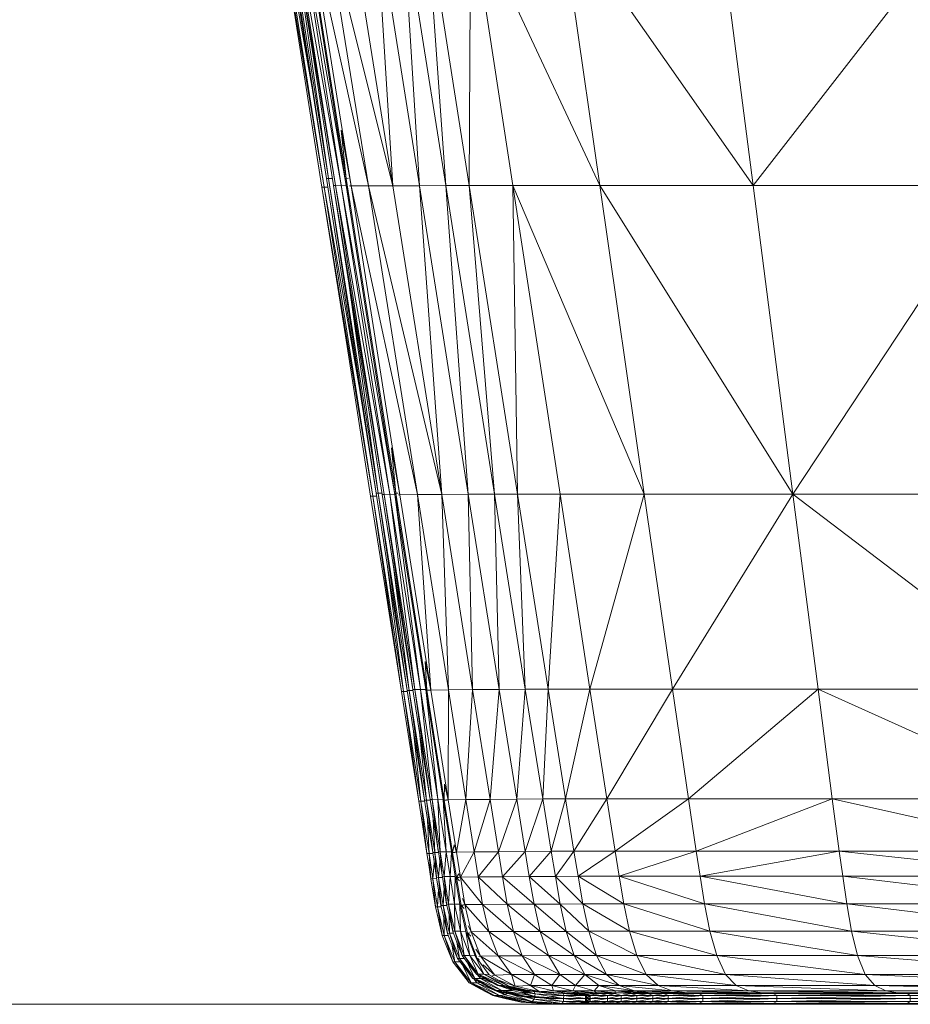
# Model space of a CAD drawing. Extents: x 180 to 9540, y 54 to 2910.
# Tile 36 of 82: x 6866 to 6943, y 810 to 894. Entities that reach past the tile are written whole.
import ezdxf
from ezdxf.xclip import XClip

# ---------------------------------------------------------------- set-up
doc = ezdxf.new("R2010")
doc.units = 0
doc.header["$MEASUREMENT"] = 0
doc.header["$XCLIPFRAME"] = 0
doc.layers.add('460-K Stropy', color=7, linetype='Continuous')
doc.layers.add('820-G Rysunki Obrazki', color=7, linetype='Continuous')

# ---------------------------------------------------------------- blocks, each defined once
blk = doc.blocks.new('Rysunek_2_2', base_point=(4248.051, 809.799))
at = {"color": 150, "linetype": 'Continuous', "lineweight": 13, "ltscale": 0.5}
for p, q in [((6887.753, 912.717), (6892.805, 880.673)), ((6892.636, 880.671), (6887.753, 912.717)), ((6894.325, 880.686), (6889.266, 912.727)), ((6892.424, 879.932), (6888.514, 903.646)), ((6888.693, 903.654), (6892.424, 879.932)), ((6891.386, 888.594), (6888.693, 903.654)), ((6893.397, 880.086), (6889.55, 903.475)), ((6889.667, 903.808), (6893.894, 880.088)), ((6889.667, 903.808), (6893.397, 880.086)), ((6893.894, 880.088), (6890.183, 903.83)), ((6894.333, 880.08), (6890.183, 903.83)), ((6894.333, 880.08), (6890.6, 903.793)), ((6890.988, 903.751), (6896.256, 880.047)), ((6890.988, 903.751), (6894.755, 880.04)), ((6892.407, 903.779), (6896.256, 880.047)), ((6898.333, 880.052), (6892.407, 903.779)), ((6898.333, 880.052), (6894.556, 903.753)), ((6900.617, 880.057), (6896.867, 903.742)), ((6896.867, 903.742), (6898.333, 880.052)), ((6902.881, 880.062), (6899.144, 903.739)), ((6900.617, 880.057), (6899.144, 903.739)), ((6901.186, 903.739), (6904.895, 880.066)), ((6902.881, 880.062), (6901.186, 903.739)), ((6889.768, 902.079), (6892.805, 880.673)), ((6905.017, 902.259), (6904.895, 880.066)), ((6892.635, 880.671), (6889.842, 898.39)), ((6905.819, 898.546), (6908.642, 880.069)), ((6907.596, 898.247), (6916.106, 880.069)), ((6916.106, 880.069), (6913.632, 897.231)), ((6929.279, 880.068), (6917.739, 896.538)), ((6929.279, 880.068), (6927.222, 896.059)), ((6941.503, 895.786), (6929.279, 880.068)), ((6892.248, 879.93), (6890.181, 893.043)), ((6893.235, 880.086), (6891.169, 893.199)), ((6893.89, 884.815), (6894.755, 880.04)), ((6893.89, 884.815), (6894.325, 880.686)), ((6892.636, 880.671), (6892.805, 880.673)), ((6893.14, 880.676), (6892.805, 880.673)), ((6892.805, 880.673), (6897.065, 853.655)), ((6896.895, 853.653), (6892.805, 880.673)), ((6894.238, 880.685), (6894.325, 880.686)), ((6894.525, 880.688), (6894.325, 880.686)), ((6894.606, 878.351), (6894.325, 880.686)), ((6898.591, 853.672), (6894.325, 880.686)), ((6892.251, 879.931), (6892.424, 879.932)), ((6892.251, 879.931), (6896.604, 853.413)), ((6892.751, 879.935), (6892.424, 879.932)), ((6892.424, 879.932), (6895.42, 863.005)), ((6892.424, 879.932), (6896.604, 853.413)), ((6893.397, 880.086), (6893.236, 880.085)), ((6897.577, 853.566), (6893.293, 879.718)), ((6893.397, 880.086), (6893.894, 880.088)), ((6893.397, 880.086), (6898.076, 853.57)), ((6893.397, 880.086), (6897.577, 853.566)), ((6898.076, 853.57), (6893.894, 880.088)), ((6898.517, 853.565), (6893.894, 880.088)), ((6894.333, 880.08), (6893.894, 880.088)), ((6898.517, 853.565), (6894.333, 880.08)), ((6894.627, 880.038), (6894.755, 880.04)), ((6894.755, 880.04), (6896.256, 880.047)), ((6894.755, 880.04), (6900.449, 853.541)), ((6894.755, 880.04), (6898.942, 853.528)), ((6898.333, 880.052), (6896.256, 880.047)), ((6896.256, 880.047), (6900.449, 853.541)), ((6902.531, 853.555), (6896.256, 880.047)), ((6900.617, 880.057), (6898.333, 880.052)), ((6902.531, 853.555), (6898.333, 880.052)), ((6900.617, 880.057), (6902.881, 880.062)), ((6902.531, 853.555), (6900.617, 880.057)), ((6904.813, 853.569), (6900.617, 880.057)), ((6902.881, 880.062), (6904.895, 880.066)), ((6907.063, 853.581), (6902.881, 880.062)), ((6902.881, 880.062), (6904.813, 853.569)), ((6908.642, 880.069), (6904.895, 880.066)), ((6904.895, 880.066), (6907.063, 853.581)), ((6904.895, 880.066), (6909.045, 853.59)), ((6908.642, 880.069), (6916.106, 880.069)), ((6908.642, 880.069), (6919.924, 853.595)), ((6908.642, 880.069), (6912.689, 853.594)), ((6909.045, 853.59), (6908.642, 880.069)), ((6919.924, 853.595), (6916.106, 880.069)), ((6932.687, 853.593), (6916.106, 880.069)), ((6916.106, 880.069), (6929.279, 880.068)), ((6929.279, 880.068), (6932.687, 853.593)), ((6929.279, 880.068), (6950.156, 880.066)), ((6950.156, 880.066), (6932.687, 853.593)), ((6894.589, 871.479), (6897.065, 853.655)), ((6894.116, 868.074), (6896.427, 853.41)), ((6894.539, 868.592), (6896.894, 853.653)), ((6897.415, 853.566), (6895.104, 868.229)), ((6898.22, 857.562), (6898.942, 853.528)), ((6898.22, 857.562), (6898.591, 853.672)), ((6896.895, 853.653), (6897.065, 853.655)), ((6897.065, 853.655), (6897.398, 853.659)), ((6897.065, 853.655), (6899.734, 836.728)), ((6899.563, 836.726), (6897.065, 853.655)), ((6897.412, 853.565), (6897.577, 853.566)), ((6897.577, 853.566), (6898.076, 853.57)), ((6897.577, 853.566), (6900.219, 836.805)), ((6897.577, 853.566), (6900.019, 837.04)), ((6898.076, 853.57), (6898.517, 853.565)), ((6898.076, 853.57), (6900.72, 836.81)), ((6898.076, 853.57), (6900.219, 836.805)), ((6898.5, 853.671), (6898.591, 853.672)), ((6901.162, 836.806), (6898.517, 853.565)), ((6898.517, 853.565), (6900.72, 836.81)), ((6898.791, 853.674), (6898.591, 853.672)), ((6898.739, 852.16), (6898.591, 853.672)), ((6901.265, 836.746), (6898.591, 853.672)), ((6898.815, 853.525), (6898.942, 853.528)), ((6900.449, 853.541), (6898.942, 853.528)), ((6898.942, 853.528), (6901.589, 836.77)), ((6902.531, 853.555), (6900.449, 853.541)), ((6900.449, 853.541), (6903.101, 836.787)), ((6900.449, 853.541), (6901.589, 836.77)), ((6904.813, 853.569), (6902.531, 853.555)), ((6905.188, 836.805), (6902.531, 853.555)), ((6902.531, 853.555), (6903.101, 836.787)), ((6904.813, 853.569), (6907.063, 853.581)), ((6907.47, 836.823), (6904.813, 853.569)), ((6904.813, 853.569), (6905.188, 836.805)), ((6909.045, 853.59), (6907.063, 853.581)), ((6907.063, 853.581), (6909.711, 836.838)), ((6907.47, 836.823), (6907.063, 853.581)), ((6909.045, 853.59), (6912.689, 853.594)), ((6909.045, 853.59), (6911.675, 836.849)), ((6909.711, 836.838), (6909.045, 853.59)), ((6912.689, 853.594), (6911.675, 836.849)), ((6912.689, 853.594), (6919.924, 853.595)), ((6915.254, 836.855), (6912.689, 853.594)), ((6915.254, 836.855), (6919.924, 853.595)), ((6919.924, 853.595), (6932.687, 853.593)), ((6922.344, 836.856), (6919.924, 853.595)), ((6932.687, 853.593), (6922.344, 836.856)), ((6934.847, 836.854), (6932.687, 853.593)), ((6952.918, 853.59), (6932.687, 853.593)), ((6954.669, 836.852), (6932.687, 853.593)), ((6896.43, 853.41), (6896.604, 853.413)), ((6896.43, 853.41), (6896.43, 853.41)), ((6896.604, 853.413), (6896.931, 853.417)), ((6896.604, 853.413), (6899.246, 836.651)), ((6899.072, 836.649), (6896.604, 853.413)), ((6898.323, 847.789), (6899.734, 836.728)), ((6897.887, 847.358), (6899.246, 836.651)), ((6899.068, 836.648), (6897.608, 845.916)), ((6899.562, 836.726), (6898.087, 846.086)), ((6900.056, 836.804), (6898.596, 846.072)), ((6901.123, 839.207), (6901.265, 836.746)), ((6901.123, 839.207), (6901.589, 836.77)), ((6899.072, 836.649), (6899.246, 836.651)), ((6899.072, 836.649), (6899.072, 836.648)), ((6899.573, 836.656), (6899.246, 836.651)), ((6899.246, 836.651), (6900.731, 827.232)), ((6900.557, 827.229), (6899.246, 836.651)), ((6899.563, 836.726), (6899.734, 836.728)), ((6900.065, 836.732), (6899.734, 836.728)), ((6899.734, 836.728), (6901.219, 827.309)), ((6901.048, 827.307), (6899.734, 836.728)), ((6900.219, 836.805), (6900.057, 836.803)), ((6900.219, 836.805), (6900.72, 836.81)), ((6900.219, 836.805), (6901.705, 827.386)), ((6901.52, 827.517), (6900.219, 836.805)), ((6900.72, 836.81), (6901.162, 836.806)), ((6901.705, 827.386), (6900.72, 836.81)), ((6902.206, 827.391), (6900.72, 836.81)), ((6902.206, 827.391), (6901.162, 836.806)), ((6902.65, 827.387), (6901.162, 836.806)), ((6901.172, 836.745), (6901.265, 836.746)), ((6901.466, 836.749), (6901.265, 836.746)), ((6901.307, 835.887), (6901.265, 836.746)), ((6902.754, 827.328), (6901.265, 836.746)), ((6901.463, 836.767), (6901.589, 836.77)), ((6903.101, 836.787), (6901.589, 836.77)), ((6901.589, 836.77), (6903.079, 827.352)), ((6903.079, 827.352), (6903.101, 836.787)), ((6905.188, 836.805), (6903.101, 836.787)), ((6904.595, 827.369), (6903.101, 836.787)), ((6904.595, 827.369), (6905.188, 836.805)), ((6905.188, 836.805), (6907.47, 836.823)), ((6906.685, 827.388), (6905.188, 836.805)), ((6906.685, 827.388), (6907.47, 836.823)), ((6909.711, 836.838), (6907.47, 836.823)), ((6908.97, 827.407), (6907.47, 836.823)), ((6909.711, 836.838), (6908.97, 827.407)), ((6909.711, 836.838), (6911.675, 836.849)), ((6909.711, 836.838), (6911.208, 827.424)), ((6911.675, 836.849), (6911.208, 827.424)), ((6915.254, 836.855), (6911.675, 836.849)), ((6911.675, 836.849), (6913.162, 827.435)), ((6913.162, 827.435), (6915.254, 836.855)), ((6922.344, 836.856), (6915.254, 836.855)), ((6915.254, 836.855), (6916.706, 827.441)), ((6916.706, 827.441), (6922.344, 836.856)), ((6922.344, 836.856), (6934.847, 836.854)), ((6923.713, 827.443), (6922.344, 836.856)), ((6923.713, 827.443), (6934.847, 836.854)), ((6934.847, 836.854), (6936.07, 827.442)), ((6954.669, 836.852), (6934.847, 836.854)), ((6955.66, 827.44), (6934.847, 836.854)), ((6900.115, 833.223), (6900.731, 827.232)), ((6900.586, 833.43), (6901.219, 827.309)), ((6899.732, 832.437), (6900.553, 827.229)), ((6900.226, 832.515), (6901.047, 827.307)), ((6901.541, 827.385), (6900.72, 832.593)), ((6902.785, 828.7), (6902.754, 827.328)), ((6902.785, 828.7), (6903.079, 827.352)), ((6901.219, 827.309), (6901.048, 827.307)), ((6901.219, 827.309), (6901.55, 827.313)), ((6901.219, 827.309), (6901.927, 822.816)), ((6901.756, 822.814), (6901.219, 827.309)), ((6901.705, 827.386), (6901.541, 827.384)), ((6901.705, 827.386), (6902.206, 827.391)), ((6901.705, 827.386), (6902.413, 822.893)), ((6901.705, 827.386), (6902.239, 822.955)), ((6902.206, 827.391), (6902.65, 827.387)), ((6902.206, 827.391), (6902.916, 822.898)), ((6902.206, 827.391), (6902.413, 822.893)), ((6903.361, 822.894), (6902.65, 827.387)), ((6902.65, 827.387), (6902.916, 822.898)), ((6902.66, 827.327), (6902.754, 827.328)), ((6902.725, 826.912), (6902.754, 827.328)), ((6902.955, 827.331), (6902.754, 827.328)), ((6903.467, 822.835), (6902.754, 827.328)), ((6902.952, 827.348), (6903.079, 827.352)), ((6904.595, 827.369), (6903.079, 827.352)), ((6903.079, 827.352), (6903.791, 822.859)), ((6904.595, 827.369), (6903.791, 822.859)), ((6906.685, 827.388), (6904.595, 827.369)), ((6904.595, 827.369), (6905.311, 822.876)), ((6906.685, 827.388), (6905.311, 822.876)), ((6906.685, 827.388), (6908.97, 827.407)), ((6907.407, 822.894), (6906.685, 827.388)), ((6908.97, 827.407), (6907.407, 822.894)), ((6911.208, 827.424), (6908.97, 827.407)), ((6909.695, 822.912), (6908.97, 827.407)), ((6909.695, 822.912), (6911.208, 827.424)), ((6911.208, 827.424), (6913.162, 827.435)), ((6911.208, 827.424), (6911.934, 822.928)), ((6911.934, 822.928), (6913.162, 827.435)), ((6916.706, 827.441), (6913.162, 827.435)), ((6913.162, 827.435), (6913.886, 822.939)), ((6916.706, 827.441), (6913.886, 822.939)), ((6916.706, 827.441), (6923.713, 827.443)), ((6916.706, 827.441), (6917.413, 822.945)), ((6923.713, 827.443), (6917.413, 822.945)), ((6936.07, 827.442), (6923.713, 827.443)), ((6923.713, 827.443), (6924.382, 822.947)), ((6936.07, 827.442), (6924.382, 822.947)), ((6936.667, 822.946), (6936.07, 827.442)), ((6955.66, 827.44), (6936.07, 827.442)), ((6936.07, 827.442), (6956.144, 822.945)), ((6900.731, 827.232), (6900.557, 827.229)), ((6900.557, 827.229), (6900.557, 827.229)), ((6900.731, 827.232), (6901.058, 827.237)), ((6900.731, 827.232), (6901.44, 822.739)), ((6901.265, 822.737), (6900.731, 827.232)), ((6901.8, 825.726), (6901.927, 822.816)), ((6901.261, 822.736), (6900.87, 825.22)), ((6901.318, 825.587), (6901.44, 822.739)), ((6901.755, 822.814), (6901.364, 825.298)), ((6902.249, 822.892), (6901.858, 825.376)), ((6903.611, 823.492), (6903.467, 822.835)), ((6903.611, 823.492), (6903.791, 822.859)), ((6901.265, 822.737), (6901.44, 822.739)), ((6901.265, 822.737), (6901.265, 822.736)), ((6901.766, 822.744), (6901.44, 822.739)), ((6901.44, 822.739), (6901.781, 820.581)), ((6901.606, 820.579), (6901.44, 822.739)), ((6901.756, 822.814), (6901.927, 822.816)), ((6902.258, 822.82), (6901.927, 822.816)), ((6901.927, 822.816), (6902.267, 820.668)), ((6902.095, 820.666), (6901.927, 822.816)), ((6902.413, 822.893), (6902.249, 822.892)), ((6902.413, 822.893), (6902.916, 822.898)), ((6902.413, 822.893), (6902.75, 820.755)), ((6902.581, 820.785), (6902.413, 822.893)), ((6902.75, 820.755), (6902.916, 822.898)), ((6902.916, 822.898), (6903.361, 822.894)), ((6903.254, 820.76), (6902.916, 822.898)), ((6903.254, 820.76), (6903.361, 822.894)), ((6903.701, 820.754), (6903.361, 822.894)), ((6903.371, 822.834), (6903.467, 822.835)), ((6903.403, 822.633), (6903.467, 822.835)), ((6903.668, 822.837), (6903.467, 822.835)), ((6903.81, 820.685), (6903.467, 822.835)), ((6903.665, 822.855), (6903.791, 822.859)), ((6905.311, 822.876), (6903.791, 822.859)), ((6903.791, 822.859), (6904.135, 820.717)), ((6904.135, 820.717), (6905.311, 822.876)), ((6907.407, 822.894), (6905.311, 822.876)), ((6905.659, 820.734), (6905.311, 822.876)), ((6905.659, 820.734), (6907.407, 822.894)), ((6907.407, 822.894), (6909.695, 822.912)), ((6907.761, 820.751), (6907.407, 822.894)), ((6907.761, 820.751), (6909.695, 822.912)), ((6911.934, 822.928), (6909.695, 822.912)), ((6910.054, 820.766), (6909.695, 822.912)), ((6911.934, 822.928), (6910.054, 820.766)), ((6911.934, 822.928), (6913.886, 822.939)), ((6911.934, 822.928), (6912.298, 820.78)), ((6913.886, 822.939), (6912.298, 820.78)), ((6913.886, 822.939), (6917.413, 822.945)), ((6913.886, 822.939), (6914.25, 820.789)), ((6917.413, 822.945), (6914.25, 820.789)), ((6917.413, 822.945), (6924.382, 822.947)), ((6917.771, 820.795), (6917.413, 822.945)), ((6924.382, 822.947), (6917.771, 820.795)), ((6924.382, 822.947), (6936.667, 822.946)), ((6924.382, 822.947), (6924.721, 820.797)), ((6936.667, 822.946), (6924.721, 820.797)), ((6936.667, 822.946), (6936.97, 820.796)), ((6936.667, 822.946), (6956.144, 822.945)), ((6956.391, 820.795), (6936.667, 822.946)), ((6901.414, 821.772), (6901.602, 820.579)), ((6901.892, 821.945), (6901.781, 820.581)), ((6901.907, 821.854), (6902.094, 820.666)), ((6902.379, 822.055), (6902.267, 820.668)), ((6902.586, 820.753), (6902.4, 821.936)), ((6901.781, 820.581), (6901.606, 820.579)), ((6902.107, 820.585), (6901.781, 820.581)), ((6901.781, 820.581), (6902.165, 818.166)), ((6901.989, 818.165), (6901.781, 820.581)), ((6902.267, 820.668), (6902.095, 820.666)), ((6902.596, 820.672), (6902.267, 820.668)), ((6902.267, 820.668), (6902.643, 818.283)), ((6902.471, 818.281), (6902.267, 820.668)), ((6902.75, 820.755), (6902.586, 820.753)), ((6903.254, 820.76), (6902.75, 820.755)), ((6902.75, 820.755), (6903.119, 818.399)), ((6902.75, 820.755), (6902.949, 818.435)), ((6903.254, 820.76), (6903.119, 818.399)), ((6903.701, 820.754), (6903.254, 820.76)), ((6903.254, 820.76), (6903.625, 818.404)), ((6903.701, 820.754), (6903.625, 818.404)), ((6904.075, 818.394), (6903.701, 820.754)), ((6903.712, 820.684), (6903.81, 820.685)), ((6903.748, 820.456), (6903.81, 820.685)), ((6904.012, 821.006), (6903.81, 820.685)), ((6903.81, 820.685), (6904.014, 820.687)), ((6904.193, 818.297), (6903.81, 820.685)), ((6904.06, 820.403), (6903.81, 820.685)), ((6904.135, 820.717), (6904.009, 820.714)), ((6904.012, 821.006), (6904.135, 820.717)), ((6904.135, 820.717), (6905.659, 820.734)), ((6904.135, 820.717), (6906.047, 818.374)), ((6904.135, 820.717), (6904.516, 818.355)), ((6905.659, 820.734), (6907.761, 820.751)), ((6906.047, 818.374), (6905.659, 820.734)), ((6908.157, 818.387), (6905.659, 820.734)), ((6907.761, 820.751), (6910.054, 820.766)), ((6908.157, 818.387), (6907.761, 820.751)), ((6907.761, 820.751), (6910.457, 818.398)), ((6912.298, 820.78), (6910.054, 820.766)), ((6910.457, 818.398), (6910.054, 820.766)), ((6910.054, 820.766), (6912.706, 818.407)), ((6912.298, 820.78), (6914.25, 820.789)), ((6912.298, 820.78), (6912.706, 818.407)), ((6914.66, 818.414), (6912.298, 820.78)), ((6914.25, 820.789), (6917.771, 820.795)), ((6914.25, 820.789), (6914.66, 818.414)), ((6914.25, 820.789), (6918.174, 818.419)), ((6917.771, 820.795), (6924.721, 820.797)), ((6917.771, 820.795), (6918.174, 818.419)), ((6925.103, 818.42), (6917.771, 820.795)), ((6924.721, 820.797), (6925.103, 818.42)), ((6924.721, 820.797), (6937.313, 818.42)), ((6924.721, 820.797), (6936.97, 820.796)), ((6936.97, 820.796), (6937.313, 818.42)), ((6936.97, 820.796), (6956.391, 820.795)), ((6956.669, 818.419), (6936.97, 820.796)), ((6902.731, 819.808), (6902.643, 818.283)), ((6902.955, 818.396), (6902.751, 819.699)), ((6901.985, 818.166), (6901.773, 819.5)), ((6902.25, 819.678), (6902.165, 818.166)), ((6902.47, 818.281), (6902.262, 819.6)), ((6904.309, 818.869), (6904.516, 818.355)), ((6901.986, 818.166), (6901.986, 818.166)), ((6901.989, 818.166), (6901.989, 818.165)), ((6901.989, 818.165), (6902.165, 818.166)), ((6902.496, 818.169), (6902.165, 818.166)), ((6902.165, 818.166), (6902.742, 815.716)), ((6902.566, 815.717), (6902.165, 818.166)), ((6902.471, 818.281), (6902.643, 818.283)), ((6902.977, 818.286), (6902.643, 818.283)), ((6902.643, 818.283), (6903.194, 815.891)), ((6903.022, 815.889), (6902.643, 818.283)), ((6902.955, 818.396), (6902.952, 818.397)), ((6902.954, 818.396), (6902.955, 818.396)), ((6903.119, 818.399), (6902.955, 818.397)), ((6902.955, 818.396), (6902.955, 818.396)), ((6902.955, 818.396), (6902.955, 818.396)), ((6903.119, 818.399), (6903.625, 818.404)), ((6903.119, 818.399), (6903.645, 816.065)), ((6903.473, 816.098), (6903.119, 818.399)), ((6903.625, 818.404), (6904.075, 818.394)), ((6903.645, 816.065), (6903.625, 818.404)), ((6904.15, 816.068), (6903.625, 818.404)), ((6904.15, 816.068), (6904.075, 818.394)), ((6904.601, 816.05), (6904.075, 818.394)), ((6904.097, 818.296), (6904.193, 818.297)), ((6904.147, 818.072), (6904.193, 818.297)), ((6904.193, 818.297), (6904.396, 818.298)), ((6904.738, 815.901), (6904.193, 818.297)), ((6904.464, 818.01), (6904.193, 818.297)), ((6904.516, 818.355), (6904.393, 818.349)), ((6904.516, 818.355), (6906.047, 818.374)), ((6904.516, 818.355), (6906.581, 816.037)), ((6904.516, 818.355), (6905.055, 816.012)), ((6908.157, 818.387), (6906.047, 818.374)), ((6906.581, 816.037), (6906.047, 818.374)), ((6908.685, 816.047), (6906.047, 818.374)), ((6908.157, 818.387), (6910.457, 818.398)), ((6908.685, 816.047), (6908.157, 818.387)), ((6908.157, 818.387), (6910.979, 816.054)), ((6912.706, 818.407), (6910.457, 818.398)), ((6910.979, 816.054), (6910.457, 818.398)), ((6913.22, 816.058), (6910.457, 818.398)), ((6914.66, 818.414), (6912.706, 818.407)), ((6913.22, 816.058), (6912.706, 818.407)), ((6912.706, 818.407), (6915.167, 816.063)), ((6918.174, 818.419), (6914.66, 818.414)), ((6915.167, 816.063), (6914.66, 818.414)), ((6918.666, 816.066), (6914.66, 818.414)), ((6925.103, 818.42), (6918.174, 818.419)), ((6918.666, 816.066), (6918.174, 818.419)), ((6918.174, 818.419), (6925.567, 816.067)), ((6925.567, 816.067), (6925.103, 818.42)), ((6937.727, 816.067), (6925.103, 818.42)), ((6937.313, 818.42), (6925.103, 818.42)), ((6937.727, 816.067), (6937.313, 818.42)), ((6956.669, 818.419), (6937.313, 818.42)), ((6937.313, 818.42), (6957.004, 816.067)), ((6902.707, 817.252), (6902.742, 815.716)), ((6903.172, 817.421), (6903.194, 815.891)), ((6903.481, 816.061), (6903.19, 817.351)), ((6905.055, 816.012), (6904.812, 816.523)), ((6902.562, 815.718), (6902.562, 815.718)), ((6902.563, 815.718), (6902.563, 815.718)), ((6902.566, 815.718), (6902.566, 815.717)), ((6902.742, 815.716), (6902.566, 815.717)), ((6902.742, 815.716), (6903.09, 815.718)), ((6902.742, 815.716), (6903.661, 813.455)), ((6903.49, 813.454), (6902.742, 815.716)), ((6903.021, 815.889), (6903.021, 815.889)), ((6903.194, 815.891), (6903.022, 815.889)), ((6903.194, 815.891), (6903.544, 815.893)), ((6903.194, 815.891), (6904.056, 813.723)), ((6903.887, 813.722), (6903.194, 815.891)), ((6903.481, 816.062), (6903.479, 816.061)), ((6903.479, 816.061), (6903.48, 816.061)), ((6903.645, 816.065), (6903.481, 816.062)), ((6903.481, 816.062), (6903.481, 816.062)), ((6903.645, 816.065), (6904.15, 816.068)), ((6903.645, 816.065), (6904.449, 813.99)), ((6903.645, 816.065), (6904.277, 814.012)), ((6904.15, 816.068), (6904.601, 816.05)), ((6904.15, 816.068), (6904.948, 813.99)), ((6904.15, 816.068), (6904.449, 813.99)), ((6905.399, 813.957), (6904.601, 816.05)), ((6904.601, 816.05), (6904.948, 813.99)), ((6904.659, 815.9), (6904.738, 815.901)), ((6904.724, 815.728), (6904.738, 815.901)), ((6904.931, 815.902), (6904.738, 815.901)), ((6905.571, 813.729), (6904.738, 815.901)), ((6905.029, 815.65), (6904.738, 815.901)), ((6905.055, 816.012), (6904.932, 816.001)), ((6906.581, 816.037), (6905.055, 816.012)), ((6905.055, 816.012), (6907.368, 813.963)), ((6905.055, 816.012), (6905.872, 813.926)), ((6908.685, 816.047), (6906.581, 816.037)), ((6906.581, 816.037), (6907.368, 813.963)), ((6909.436, 813.973), (6906.581, 816.037)), ((6910.979, 816.054), (6908.685, 816.047)), ((6908.685, 816.047), (6911.694, 813.978)), ((6908.685, 816.047), (6909.436, 813.973)), ((6913.22, 816.058), (6910.979, 816.054)), ((6910.979, 816.054), (6911.694, 813.978)), ((6913.902, 813.98), (6910.979, 816.054)), ((6915.167, 816.063), (6913.22, 816.058)), ((6913.902, 813.98), (6913.22, 816.058)), ((6913.22, 816.058), (6915.822, 813.983)), ((6918.666, 816.066), (6915.167, 816.063)), ((6915.167, 816.063), (6915.822, 813.983)), ((6919.291, 813.985), (6915.167, 816.063)), ((6925.567, 816.067), (6918.666, 816.066)), ((6918.666, 816.066), (6926.15, 813.986)), ((6918.666, 816.066), (6919.291, 813.985)), ((6925.567, 816.067), (6926.15, 813.986)), ((6938.244, 813.986), (6925.567, 816.067)), ((6937.727, 816.067), (6925.567, 816.067)), ((6938.244, 813.986), (6937.727, 816.067)), ((6957.004, 816.067), (6937.727, 816.067)), ((6937.727, 816.067), (6957.422, 813.985)), ((6903.486, 813.456), (6902.977, 814.701)), ((6903.396, 814.95), (6903.661, 813.455)), ((6903.886, 813.722), (6903.41, 814.915)), ((6903.824, 815.173), (6904.056, 813.723)), ((6904.287, 813.988), (6903.843, 815.129)), ((6904.287, 813.988), (6904.285, 813.989)), ((6904.286, 813.988), (6904.287, 813.988)), ((6904.449, 813.99), (6904.287, 813.989)), ((6904.287, 813.988), (6904.287, 813.988)), ((6904.449, 813.99), (6904.948, 813.99)), ((6904.449, 813.99), (6905.674, 812.375)), ((6905.508, 812.385), (6904.449, 813.99)), ((6904.948, 813.99), (6905.399, 813.957)), ((6905.674, 812.375), (6904.948, 813.99)), ((6906.154, 812.372), (6904.948, 813.99)), ((6906.154, 812.372), (6905.399, 813.957)), ((6906.596, 812.325), (6905.399, 813.957)), ((6905.872, 813.926), (6905.472, 814.518)), ((6905.872, 813.926), (6905.71, 813.901)), ((6905.872, 813.926), (6907.368, 813.963)), ((6905.872, 813.926), (6908.52, 812.354)), ((6905.872, 813.926), (6907.088, 812.304)), ((6909.436, 813.973), (6907.368, 813.963)), ((6907.368, 813.963), (6908.52, 812.354)), ((6910.505, 812.362), (6907.368, 813.963)), ((6909.436, 813.973), (6911.694, 813.978)), ((6909.436, 813.973), (6912.681, 812.366)), ((6909.436, 813.973), (6910.505, 812.362)), ((6913.902, 813.98), (6911.694, 813.978)), ((6911.694, 813.978), (6912.681, 812.366)), ((6914.815, 812.368), (6911.694, 813.978)), ((6913.902, 813.98), (6915.822, 813.983)), ((6914.815, 812.368), (6913.902, 813.98)), ((6913.902, 813.98), (6916.677, 812.369)), ((6919.291, 813.985), (6915.822, 813.983)), ((6915.822, 813.983), (6916.677, 812.369)), ((6920.094, 812.37), (6915.822, 813.983)), ((6919.291, 813.985), (6926.15, 813.986)), ((6919.291, 813.985), (6926.89, 812.37)), ((6919.291, 813.985), (6920.094, 812.37)), ((6926.15, 813.986), (6926.89, 812.37)), ((6938.897, 812.37), (6926.15, 813.986)), ((6938.244, 813.986), (6926.15, 813.986)), ((6938.897, 812.37), (6938.244, 813.986)), ((6938.244, 813.986), (6957.422, 813.985)), ((6938.244, 813.986), (6957.947, 812.37)), ((6903.486, 813.456), (6903.486, 813.456)), ((6903.487, 813.455), (6903.487, 813.456)), ((6903.489, 813.455), (6903.49, 813.454)), ((6903.49, 813.454), (6903.661, 813.455)), ((6904.089, 813.458), (6903.661, 813.455)), ((6903.661, 813.455), (6905.056, 811.644)), ((6904.894, 811.642), (6903.661, 813.455)), ((6903.887, 813.722), (6904.056, 813.723)), ((6903.887, 813.722), (6903.887, 813.722)), ((6904.487, 813.724), (6904.056, 813.723)), ((6904.056, 813.723), (6905.366, 812.009)), ((6905.204, 812.009), (6904.056, 813.723)), ((6904.304, 813.179), (6905.056, 811.644)), ((6904.681, 813.469), (6905.366, 812.009)), ((6905.516, 812.375), (6904.844, 813.256)), ((6905.573, 813.721), (6905.571, 813.729)), ((6905.69, 813.729), (6905.571, 813.729)), ((6905.78, 813.604), (6905.571, 813.729)), ((6906.001, 813.137), (6905.577, 813.721)), ((6907.088, 812.304), (6906.087, 813.177)), ((6905.515, 812.375), (6905.515, 812.375)), ((6905.516, 812.375), (6905.515, 812.375)), ((6905.674, 812.375), (6905.516, 812.375)), ((6907.458, 811.417), (6905.525, 812.37)), ((6905.616, 812.321), (6905.85, 812.01)), ((6907.458, 811.417), (6905.674, 812.375)), ((6906.154, 812.372), (6905.674, 812.375)), ((6907.902, 811.415), (6905.674, 812.375)), ((6905.85, 812.01), (6905.816, 812.214)), ((6907.902, 811.415), (6906.154, 812.372)), ((6908.321, 811.359), (6906.154, 812.372)), ((6906.596, 812.325), (6906.154, 812.372)), ((6908.321, 811.359), (6906.596, 812.325)), ((6907.088, 812.304), (6906.772, 812.226)), ((6908.52, 812.354), (6907.088, 812.304)), ((6908.826, 811.349), (6907.088, 812.304)), ((6910.505, 812.362), (6908.52, 812.354)), ((6910.148, 811.406), (6908.52, 812.354)), ((6908.52, 812.354), (6908.826, 811.349)), ((6910.505, 812.362), (6910.148, 811.406)), ((6912.681, 812.366), (6910.505, 812.362)), ((6911.991, 811.411), (6910.505, 812.362)), ((6912.681, 812.366), (6911.991, 811.411)), ((6914.815, 812.368), (6912.681, 812.366)), ((6914.018, 811.413), (6912.681, 812.366)), ((6914.815, 812.368), (6914.018, 811.413)), ((6916.677, 812.369), (6914.815, 812.368)), ((6914.815, 812.368), (6917.783, 811.415)), ((6914.815, 812.368), (6916.019, 811.414)), ((6920.094, 812.37), (6916.677, 812.369)), ((6917.783, 811.415), (6916.677, 812.369)), ((6921.117, 811.415), (6916.677, 812.369)), ((6921.117, 811.415), (6920.094, 812.37)), ((6926.89, 812.37), (6920.094, 812.37)), ((6920.094, 812.37), (6927.825, 811.415)), ((6927.825, 811.415), (6926.89, 812.37)), ((6939.718, 811.415), (6926.89, 812.37)), ((6938.897, 812.37), (6926.89, 812.37)), ((6939.718, 811.415), (6938.897, 812.37)), ((6957.947, 812.37), (6938.897, 812.37)), ((6938.897, 812.37), (6958.606, 811.415)), ((6904.892, 811.643), (6904.892, 811.643)), ((6905.056, 811.644), (6904.894, 811.642)), ((6904.894, 811.643), (6904.894, 811.642)), ((6907.06, 810.545), (6904.894, 811.642)), ((6905.537, 811.649), (6905.056, 811.644)), ((6907.06, 810.545), (6905.056, 811.644)), ((6907.502, 810.548), (6905.056, 811.644)), ((6907.26, 810.981), (6905.204, 812.009)), ((6905.366, 812.009), (6905.204, 812.009)), ((6905.537, 811.649), (6905.306, 811.954)), ((6905.85, 812.01), (6905.366, 812.009)), ((6907.26, 810.981), (6905.366, 812.009)), ((6907.706, 810.982), (6905.366, 812.009)), ((6905.537, 811.649), (6905.432, 811.886)), ((6905.822, 811.676), (6905.537, 811.649)), ((6907.502, 810.548), (6905.537, 811.649)), ((6907.97, 810.605), (6905.537, 811.649)), ((6906.198, 812.011), (6905.85, 812.01)), ((6907.706, 810.982), (6905.85, 812.01)), ((6907.023, 811.572), (6905.85, 812.01)), ((6907.11, 810.981), (6906.083, 811.535)), ((6907.31, 811.419), (6906.343, 811.934)), ((6907.31, 811.419), (6907.31, 811.419)), ((6907.31, 811.419), (6907.31, 811.419)), ((6907.31, 811.418), (6907.31, 811.419)), ((6907.458, 811.417), (6907.311, 811.418)), ((6909.69, 810.947), (6907.32, 811.417)), ((6908.826, 811.349), (6907.408, 811.871)), ((6909.69, 810.947), (6907.458, 811.417)), ((6907.458, 811.417), (6907.902, 811.415)), ((6907.458, 811.417), (6910.084, 810.947)), ((6908.599, 810.982), (6907.588, 811.36)), ((6910.084, 810.947), (6907.902, 811.415)), ((6910.211, 810.939), (6907.902, 811.415)), ((6908.321, 811.359), (6907.902, 811.415)), ((6908.599, 810.982), (6908.148, 811.243)), ((6910.234, 810.937), (6908.321, 811.359)), ((6908.826, 811.349), (6908.646, 811.288)), ((6910.148, 811.406), (6908.826, 811.349)), ((6908.826, 811.349), (6910.905, 810.896)), ((6911.991, 811.411), (6910.148, 811.406)), ((6910.905, 810.896), (6910.148, 811.406)), ((6912.14, 810.944), (6910.148, 811.406)), ((6911.991, 811.411), (6914.018, 811.413)), ((6912.14, 810.944), (6911.991, 811.411)), ((6913.792, 810.946), (6911.991, 811.411)), ((6913.792, 810.946), (6914.018, 811.413)), ((6914.018, 811.413), (6916.019, 811.414)), ((6915.62, 810.946), (6914.018, 811.413)), ((6915.62, 810.946), (6916.019, 811.414)), ((6916.019, 811.414), (6917.783, 811.415)), ((6917.443, 810.946), (6916.019, 811.414)), ((6916.019, 811.414), (6919.078, 810.947)), ((6919.078, 810.947), (6917.783, 811.415)), ((6922.305, 810.947), (6917.783, 811.415)), ((6921.117, 811.415), (6917.783, 811.415)), ((6922.305, 810.947), (6921.117, 811.415)), ((6921.117, 811.415), (6927.825, 811.415)), ((6921.117, 811.415), (6928.907, 810.947)), ((6928.907, 810.947), (6927.825, 811.415)), ((6940.665, 810.947), (6927.825, 811.415)), ((6939.718, 811.415), (6927.825, 811.415)), ((6940.665, 810.947), (6939.718, 811.415)), ((6939.718, 811.415), (6958.606, 811.415)), ((6939.718, 811.415), (6959.364, 810.947)), ((6906.911, 810.544), (6905.822, 811.136)), ((6906.912, 810.544), (6906.911, 810.544)), ((6906.911, 810.544), (6906.911, 810.544)), ((6906.911, 810.544), (6906.911, 810.544)), ((6906.911, 810.544), (6906.911, 810.544)), ((6907.06, 810.545), (6906.912, 810.544)), ((6906.912, 810.544), (6909.494, 809.987)), ((6907.502, 810.548), (6907.06, 810.545)), ((6909.494, 809.987), (6907.06, 810.545)), ((6907.06, 810.545), (6909.887, 809.988)), ((6907.111, 810.981), (6907.11, 810.981)), ((6907.11, 810.981), (6907.111, 810.981)), ((6907.111, 810.981), (6907.111, 810.981)), ((6907.111, 810.981), (6907.26, 810.981)), ((6907.111, 810.981), (6909.494, 810.467)), ((6907.111, 810.981), (6907.111, 810.981)), ((6907.26, 810.981), (6907.706, 810.982)), ((6909.494, 810.467), (6907.26, 810.981)), ((6907.26, 810.981), (6909.839, 810.467)), ((6907.97, 810.605), (6907.444, 810.906)), ((6907.97, 810.605), (6907.502, 810.548)), ((6907.502, 810.548), (6910.292, 810.049)), ((6907.502, 810.548), (6909.887, 809.988)), ((6907.624, 810.865), (6907.97, 810.605)), ((6907.706, 810.982), (6908.599, 810.982)), ((6907.706, 810.982), (6910.591, 810.468)), ((6907.706, 810.982), (6909.839, 810.467)), ((6908.16, 810.743), (6907.97, 810.605)), ((6910.292, 810.049), (6907.97, 810.605)), ((6908.339, 811.201), (6908.329, 811.205)), ((6908.329, 811.205), (6908.35, 811.126)), ((6908.35, 811.126), (6910.56, 810.705)), ((6908.375, 811.196), (6908.361, 811.191)), ((6908.443, 811.181), (6908.361, 811.191)), ((6909.557, 810.948), (6908.369, 811.197)), ((6908.465, 810.674), (6910.292, 810.049)), ((6908.599, 810.982), (6910.591, 810.468)), ((6910.561, 810.707), (6908.725, 811.122)), ((6909.378, 810.467), (6909.494, 810.467)), ((6909.378, 810.467), (6909.378, 810.467)), ((6909.378, 810.467), (6909.378, 810.467)), ((6909.378, 810.467), (6909.378, 810.467)), ((6910.56, 810.705), (6909.407, 810.848)), ((6909.407, 810.848), (6910.27, 810.55)), ((6910.461, 810.228), (6909.489, 810.459)), ((6909.494, 810.467), (6909.839, 810.467)), ((6909.494, 810.467), (6911.777, 810.299)), ((6911.953, 810.296), (6909.494, 810.467)), ((6909.558, 810.948), (6909.557, 810.948)), ((6909.557, 810.948), (6909.558, 810.948)), ((6909.557, 810.948), (6909.557, 810.948)), ((6909.557, 810.948), (6909.557, 810.948)), ((6909.557, 810.948), (6909.557, 810.948)), ((6909.558, 810.948), (6909.69, 810.947)), ((6909.69, 810.947), (6910.084, 810.947)), ((6909.69, 810.947), (6912.592, 810.793)), ((6909.69, 810.947), (6912.255, 810.793)), ((6909.778, 810.935), (6910.561, 810.707)), ((6909.839, 810.467), (6910.591, 810.468)), ((6911.953, 810.296), (6909.839, 810.467)), ((6912.468, 810.296), (6909.839, 810.467)), ((6910.461, 810.228), (6909.877, 810.432)), ((6910.801, 810.903), (6909.919, 811.007)), ((6910.084, 810.947), (6912.592, 810.793)), ((6910.392, 810.898), (6910.467, 810.886)), ((6912.924, 810.73), (6910.467, 810.886)), ((6910.467, 810.886), (6910.561, 810.707)), ((6910.467, 810.886), (6913.021, 810.544)), ((6910.494, 810.387), (6910.561, 810.707)), ((6913.002, 810.296), (6910.511, 810.467)), ((6910.56, 810.705), (6910.561, 810.705)), ((6910.582, 810.705), (6910.56, 810.705)), ((6913.021, 810.544), (6910.561, 810.707)), ((6910.561, 810.707), (6913.002, 810.296)), ((6910.591, 810.468), (6912.468, 810.296)), ((6912.255, 810.793), (6910.808, 810.876)), ((6912.142, 810.793), (6910.808, 810.873)), ((6912.14, 810.944), (6911.045, 810.888)), ((6913.04, 810.544), (6911.76, 810.505)), ((6912.924, 810.73), (6911.954, 810.804)), ((6913.792, 810.946), (6912.14, 810.944)), ((6912.14, 810.944), (6914.386, 810.792)), ((6912.14, 810.944), (6913.108, 810.777)), ((6912.142, 810.793), (6912.143, 810.793)), ((6912.142, 810.793), (6912.142, 810.793)), ((6912.142, 810.793), (6912.142, 810.793)), ((6912.255, 810.793), (6912.143, 810.793)), ((6912.255, 810.793), (6912.592, 810.793)), ((6912.255, 810.793), (6914.595, 810.733)), ((6912.592, 810.793), (6914.595, 810.733)), ((6912.924, 810.73), (6912.673, 810.777)), ((6914.305, 810.683), (6912.924, 810.73)), ((6912.924, 810.73), (6913.021, 810.544)), ((6912.924, 810.73), (6914.886, 810.545)), ((6914.305, 810.683), (6912.963, 810.769)), ((6913.021, 810.544), (6913.002, 810.296)), ((6913.021, 810.545), (6913.04, 810.544)), ((6914.886, 810.545), (6913.021, 810.544)), ((6913.021, 810.544), (6914.881, 810.296)), ((6914.208, 810.733), (6913.167, 810.763)), ((6915.81, 810.793), (6913.792, 810.946)), ((6913.792, 810.946), (6914.386, 810.792)), ((6913.792, 810.946), (6915.62, 810.946)), ((6914.386, 810.792), (6913.802, 810.756)), ((6914.208, 810.733), (6914.305, 810.733)), ((6914.208, 810.733), (6914.208, 810.733)), ((6914.208, 810.733), (6914.208, 810.733)), ((6914.208, 810.733), (6914.552, 810.639)), ((6914.305, 810.733), (6914.595, 810.733)), ((6914.305, 810.733), (6914.988, 810.546)), ((6914.305, 810.733), (6914.896, 810.546)), ((6914.357, 810.692), (6914.305, 810.683)), ((6914.305, 810.683), (6914.886, 810.545)), ((6914.305, 810.683), (6914.484, 810.658)), ((6915.81, 810.793), (6914.386, 810.792)), ((6915.013, 810.683), (6914.386, 810.792)), ((6916.166, 810.732), (6914.386, 810.792)), ((6914.595, 810.733), (6915.263, 810.546)), ((6914.595, 810.733), (6914.988, 810.546)), ((6914.743, 810.691), (6915.013, 810.683)), ((6915.013, 810.683), (6914.82, 810.67)), ((6914.881, 810.296), (6914.886, 810.545)), ((6914.886, 810.545), (6914.896, 810.545)), ((6914.896, 810.545), (6914.886, 810.545)), ((6914.896, 810.422), (6914.896, 810.546)), ((6914.896, 810.546), (6914.896, 810.546)), ((6914.988, 810.546), (6914.896, 810.546)), ((6914.896, 810.296), (6914.988, 810.546)), ((6915.263, 810.546), (6914.988, 810.546)), ((6914.988, 810.546), (6914.988, 810.296)), ((6914.988, 810.296), (6915.263, 810.546)), ((6915.013, 810.683), (6916.166, 810.732)), ((6915.013, 810.683), (6915.28, 810.545)), ((6915.263, 810.296), (6915.263, 810.546)), ((6915.263, 810.545), (6915.28, 810.545)), ((6916.759, 810.546), (6915.278, 810.296)), ((6915.278, 810.296), (6915.28, 810.545)), ((6916.166, 810.732), (6915.28, 810.545)), ((6915.28, 810.545), (6916.759, 810.546)), ((6915.62, 810.946), (6917.443, 810.946)), ((6915.62, 810.946), (6917.403, 810.793)), ((6915.62, 810.946), (6915.81, 810.793)), ((6916.166, 810.732), (6915.81, 810.793)), ((6917.406, 810.733), (6915.81, 810.793)), ((6915.81, 810.793), (6917.403, 810.793)), ((6916.166, 810.732), (6917.406, 810.733)), ((6916.166, 810.732), (6916.759, 810.546)), ((6917.406, 810.733), (6916.759, 810.546)), ((6916.759, 810.296), (6916.759, 810.546)), ((6917.938, 810.546), (6916.759, 810.546)), ((6916.76, 810.296), (6917.938, 810.546)), ((6917.443, 810.946), (6917.403, 810.793)), ((6917.403, 810.793), (6919.015, 810.793)), ((6917.406, 810.733), (6917.403, 810.793)), ((6917.403, 810.793), (6918.807, 810.733)), ((6918.807, 810.733), (6917.403, 810.793)), ((6917.938, 810.546), (6917.406, 810.733)), ((6917.443, 810.946), (6919.078, 810.947)), ((6919.015, 810.793), (6917.443, 810.946)), ((6917.443, 810.946), (6920.498, 810.793)), ((6918.807, 810.733), (6917.938, 810.546)), ((6917.938, 810.296), (6917.938, 810.546)), ((6919.275, 810.546), (6917.938, 810.546)), ((6917.938, 810.296), (6919.275, 810.546)), ((6918.807, 810.733), (6919.015, 810.793)), ((6918.807, 810.733), (6920.249, 810.733)), ((6918.807, 810.733), (6919.275, 810.546)), ((6920.249, 810.733), (6919.015, 810.793)), ((6919.015, 810.793), (6920.498, 810.793)), ((6919.015, 810.793), (6921.61, 810.733)), ((6919.078, 810.947), (6922.305, 810.947)), ((6919.078, 810.947), (6920.498, 810.793)), ((6923.604, 810.793), (6919.078, 810.947)), ((6920.249, 810.733), (6919.275, 810.546)), ((6919.275, 810.546), (6919.275, 810.296)), ((6920.66, 810.546), (6919.275, 810.546)), ((6919.275, 810.296), (6920.66, 810.546)), ((6920.66, 810.546), (6920.249, 810.733)), ((6920.249, 810.733), (6921.61, 810.733)), ((6920.498, 810.793), (6921.61, 810.733)), ((6924.62, 810.733), (6920.498, 810.793)), ((6923.604, 810.793), (6920.498, 810.793)), ((6921.61, 810.733), (6920.66, 810.546)), ((6920.66, 810.546), (6920.66, 810.296)), ((6920.66, 810.546), (6921.981, 810.546)), ((6921.981, 810.546), (6920.66, 810.296)), ((6921.61, 810.733), (6924.62, 810.733)), ((6921.61, 810.733), (6921.981, 810.546)), ((6924.62, 810.733), (6921.981, 810.546)), ((6921.981, 810.296), (6921.981, 810.546)), ((6924.958, 810.546), (6921.981, 810.546)), ((6921.981, 810.296), (6924.958, 810.546)), ((6922.305, 810.947), (6928.907, 810.947)), ((6922.305, 810.947), (6930.086, 810.793)), ((6922.305, 810.947), (6923.604, 810.793)), ((6923.604, 810.793), (6930.086, 810.793)), ((6923.604, 810.793), (6931.007, 810.733)), ((6923.604, 810.793), (6924.62, 810.733)), ((6924.62, 810.733), (6931.007, 810.733)), ((6924.62, 810.733), (6924.958, 810.546)), ((6931.007, 810.733), (6924.958, 810.546)), ((6924.958, 810.296), (6924.958, 810.546)), ((6924.958, 810.546), (6931.314, 810.546)), ((6931.314, 810.546), (6924.958, 810.296)), ((6928.907, 810.947), (6940.665, 810.947)), ((6928.907, 810.947), (6930.086, 810.793)), ((6941.697, 810.793), (6928.907, 810.947)), ((6930.086, 810.793), (6931.007, 810.733)), ((6942.501, 810.733), (6930.086, 810.793)), ((6941.697, 810.793), (6930.086, 810.793)), ((6931.007, 810.733), (6942.501, 810.733)), ((6931.007, 810.733), (6931.314, 810.546)), ((6942.501, 810.733), (6931.314, 810.546)), ((6931.314, 810.296), (6931.314, 810.546)), ((6942.77, 810.546), (6931.314, 810.546)), ((6931.314, 810.296), (6942.77, 810.546)), ((6941.697, 810.793), (6940.665, 810.947)), ((6940.665, 810.947), (6959.364, 810.947)), ((6940.665, 810.947), (6960.188, 810.793)), ((6942.501, 810.733), (6941.697, 810.793)), ((6941.697, 810.793), (6960.188, 810.793)), ((6941.697, 810.793), (6960.831, 810.733)), ((6942.501, 810.733), (6960.831, 810.733)), ((6942.77, 810.546), (6942.501, 810.733)), ((6960.831, 810.733), (6942.77, 810.546)), ((6942.77, 810.546), (6942.77, 810.296)), ((6942.77, 810.546), (6961.046, 810.546)), ((6909.363, 809.986), (6909.494, 809.987)), ((6909.363, 809.986), (6909.363, 809.986)), ((6909.363, 809.986), (6909.363, 809.986)), ((6909.363, 809.986), (6909.363, 809.986)), ((6909.494, 809.987), (6909.887, 809.988)), ((6909.494, 809.987), (6912.147, 809.801)), ((6912.377, 809.808), (6909.494, 809.987)), ((6909.887, 809.988), (6910.292, 810.049)), ((6912.39, 809.808), (6909.887, 809.988)), ((6912.855, 809.861), (6909.887, 809.988)), ((6910.292, 810.049), (6910.461, 810.228)), ((6912.855, 809.861), (6910.292, 810.049)), ((6910.461, 810.228), (6910.494, 810.387)), ((6912.982, 810.048), (6910.461, 810.228)), ((6910.461, 810.228), (6912.855, 809.861)), ((6911.777, 810.296), (6910.535, 810.385)), ((6912.146, 809.801), (6910.672, 809.899)), ((6912.067, 809.799), (6910.672, 809.895)), ((6912.982, 810.048), (6911.335, 810.327)), ((6911.777, 810.296), (6911.777, 810.296)), ((6911.777, 810.296), (6911.777, 810.296)), ((6911.777, 810.296), (6911.777, 810.296)), ((6912.067, 809.799), (6912.067, 809.799)), ((6912.067, 809.799), (6912.067, 809.799)), ((6912.178, 809.799), (6914.576, 809.859)), ((6912.514, 809.799), (6914.576, 809.859)), ((6912.595, 809.814), (6912.855, 809.861)), ((6912.982, 810.048), (6912.855, 809.861)), ((6914.274, 809.908), (6912.855, 809.861)), ((6912.855, 809.861), (6914.274, 809.908)), ((6914.077, 810.296), (6912.909, 810.296)), ((6912.982, 810.048), (6913.002, 810.296)), ((6914.876, 810.046), (6912.982, 810.048)), ((6912.982, 810.048), (6914.274, 809.908)), ((6914.876, 810.046), (6913.002, 810.296)), ((6914.369, 809.799), (6913.774, 809.836)), ((6915.068, 810.296), (6914.077, 810.296)), ((6914.988, 810.046), (6914.189, 809.859)), ((6914.189, 809.859), (6914.286, 809.859)), ((6914.189, 809.859), (6914.189, 809.859)), ((6914.274, 809.908), (6914.876, 810.046)), ((6914.337, 809.898), (6914.274, 809.908)), ((6914.286, 809.859), (6914.988, 810.046)), ((6915.263, 810.046), (6914.286, 809.859)), ((6914.286, 809.859), (6914.576, 809.859)), ((6914.369, 809.799), (6915.004, 809.908)), ((6914.369, 809.799), (6916.162, 809.859)), ((6914.369, 809.799), (6915.801, 809.799)), ((6914.896, 810.046), (6914.544, 809.953)), ((6915.263, 810.046), (6914.576, 809.859)), ((6914.728, 809.9), (6915.004, 809.908)), ((6914.876, 810.046), (6914.86, 810.036)), ((6914.876, 810.046), (6914.881, 810.296)), ((6914.896, 810.046), (6914.876, 810.046)), ((6914.896, 810.286), (6914.881, 810.296)), ((6914.896, 810.296), (6914.896, 810.172)), ((6914.988, 810.296), (6914.896, 810.046)), ((6914.896, 810.046), (6914.896, 810.046)), ((6914.896, 810.046), (6914.896, 810.046)), ((6914.896, 810.046), (6914.896, 810.046)), ((6914.896, 810.046), (6914.988, 810.046)), ((6915.263, 810.296), (6914.988, 810.046)), ((6914.988, 810.296), (6914.988, 810.046)), ((6914.988, 810.046), (6915.263, 810.046)), ((6915.004, 809.908), (6915.277, 810.046)), ((6916.759, 810.046), (6915.004, 809.908)), ((6915.004, 809.908), (6916.162, 809.859)), ((6915.277, 810.046), (6915.258, 810.044)), ((6915.263, 810.294), (6915.278, 810.296)), ((6915.263, 810.296), (6915.263, 810.046)), ((6915.263, 810.046), (6915.277, 810.046)), ((6916.759, 810.296), (6915.277, 810.046)), ((6915.277, 810.046), (6915.278, 810.296)), ((6915.277, 810.046), (6916.759, 810.046)), ((6916.162, 809.859), (6915.801, 809.799)), ((6917.404, 809.859), (6915.801, 809.799)), ((6917.404, 809.859), (6915.801, 809.799)), ((6916.901, 810.296), (6916.05, 810.296)), ((6916.759, 810.046), (6916.162, 809.859)), ((6917.938, 810.046), (6916.162, 809.859)), ((6916.162, 809.859), (6917.404, 809.859)), ((6917.938, 810.296), (6916.759, 810.046)), ((6916.759, 810.296), (6916.759, 810.046)), ((6916.759, 810.046), (6917.938, 810.046)), ((6918.806, 809.859), (6917.399, 809.799)), ((6917.399, 809.799), (6917.404, 809.859)), ((6917.399, 809.799), (6919.014, 809.799)), ((6917.938, 810.046), (6917.404, 809.859)), ((6919.275, 810.046), (6917.404, 809.859)), ((6917.404, 809.859), (6918.806, 809.859)), ((6918.51, 810.296), (6917.76, 810.296)), ((6917.938, 810.046), (6917.938, 810.296)), ((6919.275, 810.296), (6917.938, 810.046)), ((6917.938, 810.046), (6919.275, 810.046)), ((6919.275, 810.046), (6918.806, 809.859)), ((6920.66, 810.046), (6918.806, 809.859)), ((6918.806, 809.859), (6919.014, 809.799)), ((6918.806, 809.859), (6920.248, 809.859)), ((6920.248, 809.859), (6919.014, 809.799)), ((6919.014, 809.799), (6921.61, 809.859)), ((6920.66, 810.296), (6919.275, 810.046)), ((6919.275, 810.296), (6919.275, 810.046)), ((6919.96, 810.296), (6919.275, 810.296)), ((6919.275, 810.046), (6920.66, 810.046)), ((6920.66, 810.046), (6920.248, 809.859)), ((6921.981, 810.046), (6920.248, 809.859)), ((6920.248, 809.859), (6921.61, 809.859)), ((6920.498, 809.799), (6924.62, 809.859)), ((6920.498, 809.799), (6921.61, 809.859)), ((6920.66, 810.046), (6920.66, 810.296)), ((6921.312, 810.296), (6920.66, 810.296)), ((6921.981, 810.296), (6920.66, 810.046)), ((6920.66, 810.046), (6921.981, 810.046)), ((6921.981, 810.046), (6921.61, 809.859)), ((6924.958, 810.046), (6921.61, 809.859)), ((6921.61, 809.859), (6924.62, 809.859)), ((6923.451, 810.296), (6921.981, 810.296)), ((6924.958, 810.296), (6921.981, 810.046)), ((6921.981, 810.296), (6921.981, 810.046)), ((6921.981, 810.046), (6924.958, 810.046)), ((6923.604, 809.799), (6931.007, 809.859)), ((6923.604, 809.799), (6924.62, 809.859)), ((6924.62, 809.859), (6924.958, 810.046)), ((6931.314, 810.046), (6924.62, 809.859)), ((6924.62, 809.859), (6931.007, 809.859)), ((6928.098, 810.296), (6924.958, 810.296)), ((6924.958, 810.296), (6924.958, 810.046)), ((6931.237, 810.293), (6924.958, 810.046)), ((6924.958, 810.046), (6931.314, 810.046)), ((6930.086, 809.799), (6942.501, 809.859)), ((6930.086, 809.799), (6931.007, 809.859)), ((6931.314, 810.046), (6931.007, 809.859)), ((6942.77, 810.046), (6931.007, 809.859)), ((6931.007, 809.859), (6942.501, 809.859)), ((6936.972, 810.296), (6931.314, 810.296)), ((6942.77, 810.296), (6931.314, 810.046)), ((6931.314, 810.296), (6931.314, 810.046)), ((6931.314, 810.046), (6942.77, 810.046)), ((6942.501, 809.859), (6941.697, 809.799)), ((6941.697, 809.799), (6960.831, 809.859)), ((6942.77, 810.046), (6942.501, 809.859)), ((6961.046, 810.046), (6942.501, 809.859)), ((6942.501, 809.859), (6960.831, 809.859)), ((6951.796, 810.296), (6942.77, 810.296)), ((6942.77, 810.046), (6942.77, 810.296)), ((6960.831, 810.293), (6942.77, 810.046)), ((6942.77, 810.046), (6961.046, 810.046))]:
    blk.add_line(p, q, dxfattribs=at)
at = {"color": 150, "linetype": 'Continuous', "lineweight": 13, "ltscale": 0.5, "flags": 128}
for points in [[(6889.842, 898.39), (6892.635, 880.671), (6894.539, 868.592), (6896.894, 853.653), (6898.087, 846.086), (6899.562, 836.726), (6900.226, 832.515), (6901.047, 827.307), (6901.364, 825.298), (6901.755, 822.814), (6901.907, 821.854), (6902.094, 820.666), (6902.262, 819.6), (6902.47, 818.281), (6902.717, 817.211), (6903.021, 815.889), (6903.41, 814.915), (6903.886, 813.722), (6904.484, 812.945), (6905.204, 812.009), (6906.083, 811.535), (6907.11, 810.981), (6908.179, 810.739), (6909.378, 810.467), (6910.535, 810.385), (6911.777, 810.296), (6912.909, 810.296), (6914.077, 810.296), (6915.068, 810.296), (6916.05, 810.296), (6916.901, 810.296), (6917.76, 810.296), (6918.51, 810.296), (6919.275, 810.296), (6919.96, 810.296), (6920.66, 810.296), (6921.312, 810.296), (6921.981, 810.296), (6923.451, 810.296), (6924.958, 810.296), (6928.098, 810.296), (6931.314, 810.296), (6936.972, 810.296), (6942.77, 810.296), (6951.796, 810.296)], [(6888.511, 903.645), (6890.181, 893.043), (6892.248, 879.93), (6894.116, 868.074), (6896.427, 853.41), (6897.608, 845.916), (6899.068, 836.648), (6899.732, 832.437), (6900.553, 827.229), (6900.87, 825.22), (6901.261, 822.736), (6901.414, 821.772), (6901.602, 820.579), (6901.773, 819.5), (6901.985, 818.166), (6902.243, 817.07), (6902.562, 815.718), (6902.977, 814.701), (6903.486, 813.456), (6904.124, 812.633), (6904.891, 811.643), (6905.822, 811.136), (6906.911, 810.544), (6908.067, 810.281), (6909.363, 809.986), (6910.672, 809.895), (6912.067, 809.799), (6913.119, 809.829), (6914.189, 809.859), (6914.544, 809.953), (6914.896, 810.046)], [(6889.498, 903.801), (6891.169, 893.199), (6893.235, 880.086), (6895.104, 868.229), (6897.415, 853.565), (6898.596, 846.072), (6900.056, 836.804), (6900.72, 832.593), (6901.541, 827.385), (6901.858, 825.376), (6902.249, 822.892), (6902.4, 821.936), (6902.586, 820.753), (6902.751, 819.699), (6902.955, 818.396), (6903.19, 817.351), (6903.481, 816.061), (6903.843, 815.129), (6904.287, 813.988), (6904.844, 813.256), (6905.516, 812.375), (6906.343, 811.934), (6907.31, 811.419), (6908.369, 811.197), (6909.557, 810.948), (6910.808, 810.873), (6912.142, 810.793), (6913.167, 810.763), (6914.208, 810.733), (6914.552, 810.639), (6914.896, 810.546)], [(6914.896, 810.546), (6914.896, 810.422), (6914.896, 810.296), (6914.896, 810.172), (6914.896, 810.046)]]:
    blk.add_lwpolyline(points, dxfattribs=at)
at = {"color": 150, "linetype": 'Continuous', "lineweight": 13, "ltscale": 0.5}
for p in [(6908.361, 811.191), (6914.896, 810.546), (6914.896, 810.046), (6914.896, 810.046)]:
    blk.add_point(p, dxfattribs=at)
at = {"layer": '460-K Stropy', "color": 7, "linetype": 'Continuous', "lineweight": 13, "ltscale": 0.5}
blk.add_line((8445.551, 809.799), (5760.551, 809.799), dxfattribs=at)

msp = doc.modelspace()

# ---------------------------------------------------------------- block references
at = {"layer": '820-G Rysunki Obrazki', "color": 7, "linetype": 'Continuous', "lineweight": 13, "ltscale": 0.1}
ref = msp.add_blockref('Rysunek_2_2', (4248.051, 809.799), dxfattribs=at)
XClip(ref).set_block_clipping_path([(4133.6196216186, 305.1003815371), (8557.1514411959, 2650.020916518)])

doc.saveas('drawing.dxf')
